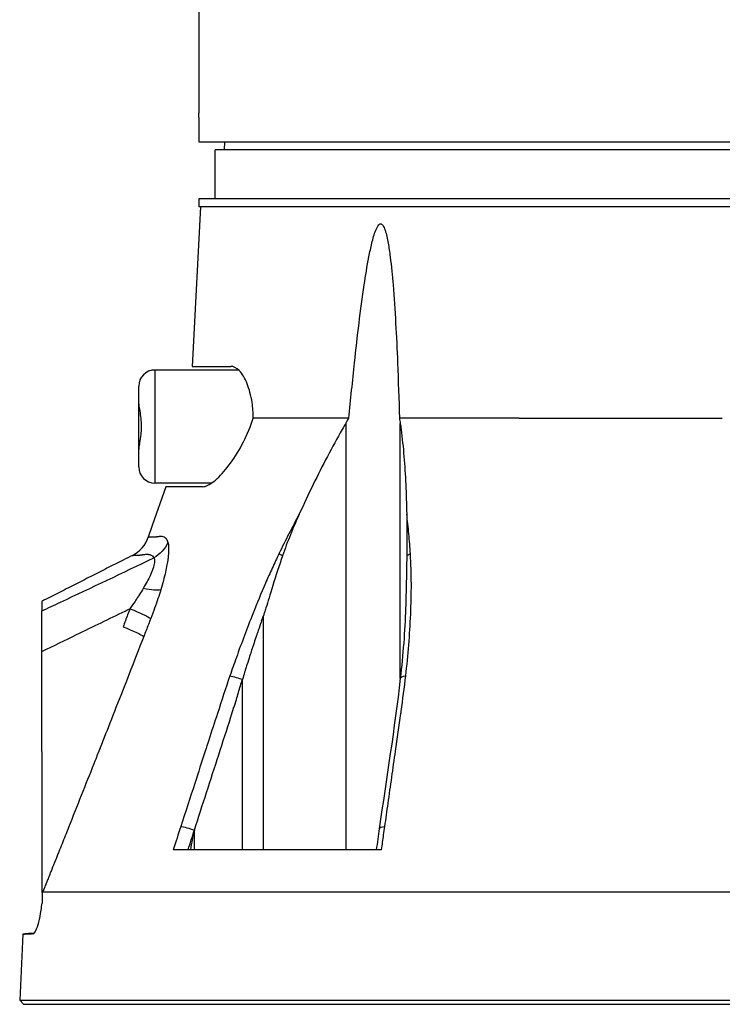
# Model space of a CAD drawing. Header units: millimetres. Extents: x 0 to 5219, y 0 to 2970.
# Tile 16 of 232: x 176 to 262, y 741 to 862. Entities that reach past the tile are written whole.
import ezdxf

# ---------------------------------------------------------------- set-up
doc = ezdxf.new("R2010")
doc.units = ezdxf.units.MM
doc.header["$LTSCALE"] = 0.2

# ---------------------------------------------------------------- blocks, each defined once
blk = doc.blocks.new('A$C9d85a397')
for p, q in [((-76, 140.38), (-76, 109.5)), ((-76, 109), (-76, 106)), ((-76, 106), (76, 106)), ((-72.87, 106), (-72.89, 105)), ((74, 105), (-74, 105)), ((-74, 99), (-74, 105)), ((76, 99), (-76, 99)), ((-76, 99), (-76, 98)), ((-75.79, 98), (-76.82, 78.4)), ((76, 98), (-76, 98)), ((-81.4, 77.95), (-81.4, 64.05)), ((-71.12, 77.95), (-81.4, 77.95)), ((-76.82, 78.4), (-72.08, 78.4)), ((-83.4, 66.05), (-83.4, 75.95)), ((-57.57, 72.03), (-69.32, 72.03)), ((-57.95, 71.39), (-57.95, 19)), ((-36.63, 72.03), (-51.36, 72.03)), ((-51.26, 40.02), (-51.26, 71.39)), ((-36.63, 72.03), (-11.69, 72.03)), ((-80.08, 63.6), (-81.73, 58.85)), ((-74.44, 64.05), (-81.4, 64.05)), ((-75.55, 63.6), (-80.08, 63.6)), ((-81.73, 58.85), (-82.22, 57.42)), ((-95.28, 13.76), (-95.29, 48.34)), ((-68.07, 47.76), (-68.1, 47.7)), ((-68.07, 19), (-68.07, 47.76)), ((-70.65, 19), (-70.65, 39.92)), ((-51.26, 35.21), (-51.26, 35.22)), ((-88.34, 31.01), (-88.34, 31.01)), ((-90.28, 26.1), (-90.28, 26.1)), ((-76.56, 19), (-76.56, 21.4)), ((-53.55, 19), (-79.15, 19)), ((-95.28, 13.75), (-95.28, 12.43)), ((97.38, 13.79), (-95.2, 13.79)), ((-97.63, 8.62), (-98.02, 0.5)), ((-97.63, 8.62), (-97.43, 8.63)), ((-96.39, 8.67), (-96.57, 8.66)), ((-98.02, 0.5), (-97.55, 0)), ((-98.02, 0.5), (98.02, 0.5)), ((-97.55, 0), (97.55, 0)), ((-57.69, 0), (-57.69, 0)), ((-43.67, 0), (-43.67, 0)), ((-26.98, 0), (-26.98, 0))]:
    blk.add_line(p, q)
for centre, radius, start, end in [((-81.4, 75.95), 2, 90, 180), ((-81.4, 66.05), 2, 180, 270), ((-86, 58.73), 4, 297.056, 340.8469)]:
    blk.add_arc(centre, radius, start, end)
at = {"extrusion": (0, 0, -1)}
for centre, major_axis, ratio, start_param, end_param in [((-83.47, 58.05), (-3.83, -1.16), 0.925248, 3.818786, 4.47978), ((-65.27, 54.96), (-1.1, 0.54), 0.051708, 5.11953, 5.637425), ((-49.16, 54.86), (1.5, 0.09), 0.431477, 3.680016, 4.130429), ((-84.3, 52.24), (3.83, -1.16), 0.183199, 0.288362, 1.124417), ((-85.53, 48.67), (3.73, -1.4), 0.081475, 4.967599, 6.002006), ((-13.17, 31.41), (-34.91, -89.99), 0.592261, 1.515827, 1.522233), ((-86.37, 46.4), (3.7, -1.34), 0.092176, 4.968203, 6.008214), ((-71.03, 39.88), (1.42, -0.49), 0.108063, 3.718305, 4.409098), ((-71.03, 39.88), (1.42, -0.49), 0.108063, 4.409098, 4.940203), ((-49.77, 39.88), (-1.49, 0.17), 0.323016, 0, 0.956975), ((-77.06, 21.37), (1.43, -0.46), 0.133958, 3.706941, 5.02644), ((-52.35, 21.37), (-1.49, 0.21), 0.304914, 0, 0.962156)]:
    blk.add_ellipse(centre, major_axis=major_axis, ratio=ratio, start_param=start_param, end_param=end_param, dxfattribs=at)
for points, knots in [([(-76, 109), (-76, 109.06), (-76, 109.11), (-76, 109.17), (-76, 109.22), (-76, 109.27), (-76, 109.31), (-76, 109.36), (-76, 109.39), (-76, 109.42), (-76, 109.45), (-76, 109.48), (-76, 109.49), (-76, 109.5), (-76, 109.5), (-76, 109.5), (-76, 109.5), (-76, 109.5), (-76, 109.5)], [0, 0, 0, 0, 0.1074687, 0.1074687, 0.1074687, 0.2149373, 0.2149373, 0.2149373, 0.3224073, 0.3224073, 0.3224073, 0.4298784, 0.4298784, 0.4298784, 0.5, 0.5, 0.5, 0.5001155, 0.5001155, 0.5001155, 0.5001155]), ([(-57.57, 72.03), (-57.35, 74.33), (-57.12, 76.6), (-56.53, 82.12), (-56.15, 85.32), (-55.53, 89.51), (-55.34, 90.69), (-55, 92.43), (-54.88, 93), (-54.61, 94.11), (-54.47, 94.64), (-54.18, 95.36), (-54.06, 95.62), (-53.88, 95.81), (-53.84, 95.85), (-53.75, 95.9), (-53.71, 95.91), (-53.63, 95.91), (-53.59, 95.9), (-53.51, 95.85), (-53.47, 95.81), (-53.3, 95.62), (-53.2, 95.36), (-52.96, 94.64), (-52.85, 94.11), (-52.65, 93), (-52.57, 92.43), (-52.35, 90.69), (-52.24, 89.51), (-51.89, 85.32), (-51.73, 82.12), (-51.5, 76.6), (-51.43, 74.33), (-51.36, 72.03)], [-10.718087, -10.718087, -10.718087, -10.718087, -10.065889, -10.065889, -9.118131, -9.118131, -8.790101, -8.790101, -8.626085, -8.626085, -8.46207, -8.46207, -8.384853, -8.384853, -8.367475, -8.367475, -8.350096, -8.350096, -8.332718, -8.332718, -8.315339, -8.315339, -8.238122, -8.238122, -8.074107, -8.074107, -7.910092, -7.910092, -7.582061, -7.582061, -6.634304, -6.634304, -5.982106, -5.982106, -5.982106, -5.982106]), ([(-69.32, 72.03), (-69.32, 72.68), (-69.37, 73.33), (-69.6, 74.83), (-69.82, 75.63), (-70.34, 76.93), (-70.68, 77.5), (-71.39, 78.23), (-71.75, 78.4), (-72.08, 78.4)], [2.402015, 2.402015, 2.402015, 2.402015, 2.593529, 2.593529, 2.869661, 2.869661, 3.169907, 3.169907, 3.45599, 3.45599, 3.45599, 3.45599]), ([(-83.4, 73.8), (-83.4, 73.68), (-83.38, 73.53), (-83.3, 73.08), (-83.25, 72.78), (-83.16, 72.15), (-83.13, 71.84), (-83.1, 71.29), (-83.1, 71.05), (-83.11, 70.55), (-83.12, 70.29), (-83.18, 69.66), (-83.24, 69.31), (-83.33, 68.75), (-83.37, 68.53), (-83.4, 68.3), (-83.4, 68.25), (-83.4, 68.2)], [1.2268669, 1.2268669, 1.2268669, 1.2268669, 1.3235072, 1.3235072, 1.4458602, 1.4458602, 1.5462407, 1.5462407, 1.6187246, 1.6187246, 1.7008007, 1.7008007, 1.8260436, 1.8260436, 1.9370582, 1.9370582, 1.9761784, 1.9761784, 1.9761784, 1.9761784]), ([(-75.55, 63.6), (-75.44, 63.6), (-75.33, 63.62), (-74.81, 63.77), (-74.31, 64.1), (-73.22, 65.1), (-72.64, 65.78), (-71.58, 67.24), (-71.02, 68.14), (-70.05, 70.05), (-69.62, 71.06), (-69.32, 72.03)], [1.079754, 1.079754, 1.079754, 1.079754, 1.171769, 1.171769, 1.492557, 1.492557, 1.813345, 1.813345, 2.128853, 2.128853, 2.434967, 2.434967, 2.434967, 2.434967]), ([(-57.95, 71.39), (-58.1, 71.14), (-58.25, 70.89), (-59.64, 68.47), (-60.82, 66.21), (-62.54, 62.68), (-63.11, 61.46), (-63.67, 60.24)], [10.331972, 10.331972, 10.331972, 10.331972, 10.418454, 10.418454, 11.174175, 11.174175, 11.561016, 11.561016, 11.561016, 11.561016]), ([(-51.26, 71.39), (-51.23, 71.14), (-51.19, 70.89), (-50.88, 68.47), (-50.69, 66.21), (-50.53, 62.68), (-50.49, 61.47), (-50.47, 60.24)], [-6.98839, -6.98839, -6.98839, -6.98839, -6.901908, -6.901908, -6.146186, -6.146186, -5.759883, -5.759883, -5.759883, -5.759883]), ([(-63.67, 60.24), (-64.05, 59.4), (-64.42, 58.55), (-65.1, 56.86), (-65.43, 55.98), (-65.73, 55.12)], [-0.542815, -0.542815, -0.542815, -0.542815, -0.2712747, -0.2712747, -0.0000024, -0.0000024, -0.0000024, -0.0000024]), ([(-50.01, 55.35), (-50.06, 56.18), (-50.13, 57), (-50.2, 57.81), (-50.28, 58.63), (-50.36, 59.44), (-50.47, 60.24)], [0, 0, 0, 0, 0.499876, 0.499876, 0.499876, 1, 1, 1, 1]), ([(-50.47, 60.24), (-50.45, 59.41), (-50.45, 58.55), (-50.45, 56.86), (-50.45, 55.97), (-50.46, 55.11)], [0.0000001, 0.0000001, 0.0000001, 0.0000001, 0.2754495, 0.2754495, 0.548569, 0.548569, 0.548569, 0.548569]), ([(-82.22, 57.42), (-82.22, 57.42), (-82.2, 57.42), (-82.15, 57.42), (-82.12, 57.42), (-82.09, 57.42), (-82.05, 57.43), (-82.03, 57.43), (-82.01, 57.43), (-81.98, 57.43), (-81.97, 57.43), (-81.96, 57.43), (-81.95, 57.43), (-81.94, 57.43), (-81.92, 57.43), (-81.91, 57.43), (-81.88, 57.43), (-81.84, 57.43), (-81.8, 57.44), (-81.78, 57.44), (-81.76, 57.44), (-81.73, 57.44), (-81.71, 57.44), (-81.68, 57.44), (-81.66, 57.44), (-81.57, 57.44), (-81.48, 57.44), (-81.4, 57.45), (-81.38, 57.45), (-81.36, 57.45), (-81.34, 57.45), (-81.33, 57.45), (-81.32, 57.45), (-81.31, 57.45), (-81.3, 57.45), (-81.3, 57.45), (-81.28, 57.46), (-81.24, 57.46), (-81.21, 57.46), (-81.19, 57.47), (-81.18, 57.47), (-81.17, 57.47), (-81.16, 57.47), (-81.16, 57.47), (-81.16, 57.47), (-81.16, 57.47), (-81.15, 57.47), (-81.15, 57.47), (-81.15, 57.47), (-81.15, 57.47), (-81.15, 57.47), (-81.15, 57.47), (-81.15, 57.47), (-81.15, 57.47), (-81.15, 57.47), (-81.1, 57.48), (-81.04, 57.49), (-80.98, 57.49), (-80.96, 57.5), (-80.93, 57.5), (-80.9, 57.5), (-80.88, 57.51), (-80.87, 57.51), (-80.85, 57.51), (-80.84, 57.51), (-80.83, 57.51), (-80.81, 57.51), (-80.76, 57.51), (-80.72, 57.51), (-80.68, 57.51), (-80.66, 57.51), (-80.64, 57.51), (-80.62, 57.51), (-80.61, 57.51), (-80.6, 57.51), (-80.57, 57.51), (-80.49, 57.5), (-80.39, 57.48), (-80.29, 57.44), (-80.25, 57.42), (-80.2, 57.38), (-80.15, 57.34), (-80.13, 57.32), (-80.1, 57.3), (-80.08, 57.28), (-80.06, 57.25), (-80.03, 57.22), (-80.01, 57.2), (-79.99, 57.16), (-79.94, 57.08), (-79.9, 56.99), (-79.86, 56.91), (-79.83, 56.82), (-79.81, 56.74)], [0, 0, 0, 0, 0.125, 0.125, 0.125, 0.1875, 0.1875, 0.1875, 0.21875, 0.21875, 0.21875, 0.234375, 0.234375, 0.234375, 0.25, 0.25, 0.25, 0.3125, 0.3125, 0.3125, 0.34375, 0.34375, 0.34375, 0.375, 0.375, 0.375, 0.5, 0.5, 0.5, 0.53125, 0.53125, 0.53125, 0.546875, 0.546875, 0.546875, 0.5625, 0.5625, 0.5625, 0.59375, 0.59375, 0.59375, 0.609375, 0.609375, 0.609375, 0.6171875, 0.6171875, 0.6171875, 0.6196289, 0.6196289, 0.6196289, 0.6220703, 0.6220703, 0.6220703, 0.625, 0.625, 0.625, 0.6875, 0.6875, 0.6875, 0.71875, 0.71875, 0.71875, 0.734375, 0.734375, 0.734375, 0.75, 0.75, 0.75, 0.78125, 0.78125, 0.78125, 0.796875, 0.796875, 0.796875, 0.8125, 0.8125, 0.8125, 0.875, 0.875, 0.875, 0.90625, 0.90625, 0.90625, 0.921875, 0.921875, 0.921875, 0.9375, 0.9375, 0.9375, 0.96875, 0.96875, 0.96875, 0.9999999, 0.9999999, 0.9999999, 0.9999999]), ([(-79.81, 56.74), (-79.8, 56.71), (-79.79, 56.68), (-79.79, 56.65), (-79.76, 56.55), (-79.75, 56.43), (-79.73, 56.3), (-79.72, 56.16), (-79.72, 56.02), (-79.72, 55.87), (-79.72, 55.71), (-79.73, 55.54), (-79.74, 55.35), (-79.74, 55.3), (-79.75, 55.24), (-79.76, 55.18), (-79.77, 55.07), (-79.78, 54.96), (-79.79, 54.84), (-79.8, 54.81), (-79.8, 54.77), (-79.81, 54.74), (-79.84, 54.51), (-79.88, 54.26), (-79.93, 53.99), (-79.98, 53.72), (-80.04, 53.43), (-80.11, 53.11), (-80.18, 52.79), (-80.27, 52.44), (-80.37, 52.07), (-80.46, 51.71), (-80.57, 51.34), (-80.69, 50.93)], [0, 0, 0, 0, 0.033073, 0.033073, 0.033073, 0.156472, 0.156472, 0.156472, 0.278858, 0.278858, 0.278858, 0.399242, 0.399242, 0.399242, 0.434783, 0.434783, 0.434783, 0.5, 0.5, 0.5, 0.518952, 0.518952, 0.518952, 0.640378, 0.640378, 0.640378, 0.763037, 0.763037, 0.763037, 0.88506, 0.88506, 0.88506, 1, 1, 1, 1]), ([(-84.18, 55.17), (-84.56, 54.98), (-85.6, 54.45), (-87.31, 53.58), (-89.3, 52.56), (-91.3, 51.55), (-93.29, 50.53), (-94.62, 49.86), (-95.29, 49.52)], [0, 0, 0, 0, 0.101568, 0.28125, 0.460931, 0.640613, 0.820295, 1, 1, 1, 1]), ([(-95.29, 48.34), (-94.52, 48.7), (-93.76, 49.06), (-92.99, 49.42), (-89.17, 51.22), (-85.35, 53.03), (-81.54, 54.87)], [0, 0, 0, 0, 0.1670722, 0.1670722, 0.1670722, 0.9999999, 0.9999999, 0.9999999, 0.9999999]), ([(-84.18, 55.17), (-84.18, 55.17), (-84.18, 55.17), (-84.18, 55.17), (-84.18, 55.17), (-84.17, 55.17), (-84.15, 55.17), (-84.14, 55.17), (-84.12, 55.17), (-84.1, 55.17), (-84.1, 55.17), (-84.1, 55.17), (-84.1, 55.17), (-84.08, 55.17), (-84.06, 55.18), (-84.03, 55.18), (-84.02, 55.18), (-84.01, 55.18), (-84, 55.18), (-83.98, 55.18), (-83.97, 55.18), (-83.95, 55.18), (-83.94, 55.18), (-83.94, 55.18), (-83.93, 55.18), (-83.92, 55.18), (-83.91, 55.18), (-83.89, 55.18), (-83.88, 55.19), (-83.86, 55.19), (-83.85, 55.19), (-83.82, 55.19), (-83.79, 55.19), (-83.75, 55.19), (-83.72, 55.19), (-83.69, 55.2), (-83.65, 55.2), (-83.63, 55.2), (-83.61, 55.2), (-83.59, 55.2), (-83.58, 55.2), (-83.56, 55.2), (-83.55, 55.2), (-83.52, 55.2), (-83.48, 55.2), (-83.45, 55.21), (-83.41, 55.21), (-83.38, 55.21), (-83.35, 55.21), (-83.34, 55.21), (-83.32, 55.21), (-83.31, 55.21), (-83.29, 55.21), (-83.27, 55.21), (-83.25, 55.22), (-83.22, 55.22), (-83.2, 55.22), (-83.17, 55.22), (-83.17, 55.22), (-83.16, 55.22), (-83.15, 55.22), (-83.14, 55.23), (-83.12, 55.23), (-83.11, 55.23), (-83.09, 55.23), (-83.07, 55.23), (-83.05, 55.24), (-83.05, 55.24), (-83.05, 55.24), (-83.05, 55.24), (-83.01, 55.24), (-82.97, 55.25), (-82.93, 55.25), (-82.92, 55.26), (-82.9, 55.26), (-82.88, 55.26), (-82.85, 55.26), (-82.82, 55.27), (-82.79, 55.27), (-82.79, 55.27), (-82.79, 55.27), (-82.78, 55.27), (-82.75, 55.28), (-82.72, 55.28), (-82.68, 55.29), (-82.66, 55.29), (-82.65, 55.29), (-82.63, 55.29), (-82.56, 55.3), (-82.49, 55.3), (-82.43, 55.3), (-82.43, 55.3), (-82.43, 55.3), (-82.42, 55.3), (-82.39, 55.3), (-82.34, 55.3), (-82.29, 55.3), (-82.26, 55.3), (-82.23, 55.3), (-82.2, 55.29), (-82.17, 55.29), (-82.15, 55.29), (-82.11, 55.28), (-82.06, 55.27), (-82.03, 55.26), (-82, 55.25), (-81.98, 55.25), (-81.97, 55.25), (-81.96, 55.24), (-81.96, 55.24), (-81.95, 55.24), (-81.95, 55.24), (-81.95, 55.24), (-81.94, 55.24), (-81.94, 55.23), (-81.88, 55.21), (-81.83, 55.19), (-81.78, 55.15), (-81.76, 55.14), (-81.74, 55.12), (-81.72, 55.11), (-81.65, 55.04), (-81.59, 54.97), (-81.54, 54.89), (-81.54, 54.88), (-81.54, 54.88), (-81.54, 54.87)], [0.0000168, 0.0000168, 0.0000168, 0.0000168, 0.0203023, 0.0203023, 0.0203023, 0.0754814, 0.0754814, 0.0754814, 0.125, 0.125, 0.125, 0.1255, 0.1255, 0.1255, 0.170881, 0.170881, 0.170881, 0.1875, 0.1875, 0.1875, 0.2121861, 0.2121861, 0.2121861, 0.21875, 0.21875, 0.21875, 0.234375, 0.234375, 0.234375, 0.25, 0.25, 0.25, 0.2982721, 0.2982721, 0.2982721, 0.3445301, 0.3445301, 0.3445301, 0.375, 0.375, 0.375, 0.3939691, 0.3939691, 0.3939691, 0.4409288, 0.4409288, 0.4409288, 0.4846804, 0.4846804, 0.4846804, 0.5, 0.5, 0.5, 0.5276863, 0.5276863, 0.5276863, 0.5625, 0.5625, 0.5625, 0.5728198, 0.5728198, 0.5728198, 0.59375, 0.59375, 0.59375, 0.6233696, 0.6233696, 0.6233696, 0.625, 0.625, 0.625, 0.6683553, 0.6683553, 0.6683553, 0.6875, 0.6875, 0.6875, 0.7155288, 0.7155288, 0.7155288, 0.71875, 0.71875, 0.71875, 0.75, 0.75, 0.75, 0.7616806, 0.7616806, 0.7616806, 0.8097504, 0.8097504, 0.8097504, 0.8125, 0.8125, 0.8125, 0.84375, 0.84375, 0.84375, 0.859375, 0.859375, 0.859375, 0.875, 0.875, 0.875, 0.890625, 0.890625, 0.890625, 0.8984375, 0.8984375, 0.8984375, 0.9023437, 0.9023437, 0.9023437, 0.90625, 0.90625, 0.90625, 0.9375, 0.9375, 0.9375, 0.9500091, 0.9500091, 0.9500091, 0.9971279, 0.9971279, 0.9971279, 0.9999997, 0.9999997, 0.9999997, 0.9999997]), ([(-81.54, 54.87), (-81.47, 54.77), (-81.44, 54.63), (-81.45, 54.44), (-81.45, 54.25), (-81.49, 54.05), (-81.58, 53.74), (-81.67, 53.44), (-81.79, 53.12), (-82, 52.67), (-82.21, 52.22), (-82.49, 51.69), (-82.84, 51.11)], [0, 0, 0, 0, 0.25, 0.25, 0.25, 0.5, 0.5, 0.5, 0.75, 0.75, 0.75, 1, 1, 1, 1]), ([(-66.17, 55.36), (-66.45, 54.78), (-66.72, 54.19), (-66.99, 53.6), (-67.27, 52.99), (-67.55, 52.37), (-67.82, 51.75), (-68.36, 50.5), (-68.87, 49.25), (-69.37, 47.99), (-70.08, 46.21), (-70.76, 44.42), (-71.4, 42.62)], [0, 0, 0, 0, 0.1198668, 0.1198668, 0.1198668, 0.2457072, 0.2457072, 0.2457072, 0.4972778, 0.4972778, 0.4972778, 0.8526404, 0.8526404, 0.8526404, 0.8526404]), ([(-65.73, 55.12), (-66.14, 53.95), (-66.55, 52.66), (-67.27, 50.34), (-67.53, 49.45), (-67.82, 48.53), (-67.88, 48.34), (-67.98, 48.02), (-68.03, 47.89), (-68.07, 47.76)], [-0.5896878, -0.5896878, -0.5896878, -0.5896878, -0.3346623, -0.3346623, -0.1007953, -0.1007953, -0.0408483, -0.0408483, 0, 0, 0, 0]), ([(-50.46, 55.11), (-50.48, 53.9), (-50.5, 52.69), (-50.55, 50.36), (-50.58, 49.43), (-50.6, 48.72), (-50.6, 48.71), (-50.6, 48.7)], [0.0000003, 0.0000003, 0.0000003, 0.0000003, 0.3859946, 0.3859946, 0.7222348, 0.7222348, 0.7268017, 0.7268017, 0.7268017, 0.7268017]), ([(-50.58, 40.38), (-50.29, 42.91), (-50.09, 45.43), (-49.98, 47.94), (-49.87, 50.44), (-49.86, 52.92), (-50.01, 55.35)], [0, 0, 0, 0, 0.499739, 0.499739, 0.499739, 1, 1, 1, 1]), ([(-82.84, 51.11), (-82.98, 50.88), (-83.14, 50.61), (-83.31, 50.35), (-83.4, 50.22), (-83.49, 50.08), (-83.57, 49.95), (-83.66, 49.81), (-83.75, 49.67), (-83.85, 49.52), (-84.04, 49.25), (-84.25, 48.94), (-84.48, 48.61)], [0, 0, 0, 0, 0.328885, 0.328885, 0.328885, 0.5, 0.5, 0.5, 0.673833, 0.673833, 0.673833, 1, 1, 1, 1]), ([(-80.69, 50.93), (-80.8, 50.58), (-80.91, 50.22), (-81.04, 49.85), (-81.16, 49.47), (-81.3, 49.09), (-81.44, 48.68), (-81.59, 48.28), (-81.75, 47.85), (-81.92, 47.41)], [0.0000089, 0.0000089, 0.0000089, 0.0000089, 0.3333333, 0.3333333, 0.3333333, 0.6666667, 0.6666667, 0.6666667, 1, 1, 1, 1]), ([(-95.29, 49.52), (-95.29, 49.52), (-95.29, 49.51), (-95.29, 49.49), (-95.29, 49.48), (-95.29, 49.45), (-95.29, 49.42), (-95.29, 49.38), (-95.29, 49.34), (-95.29, 49.29), (-95.29, 49.29), (-95.29, 49.29), (-95.29, 49.29), (-95.29, 49.23), (-95.29, 49.17), (-95.29, 49.11), (-95.29, 49.08), (-95.29, 49.06), (-95.29, 49.02), (-95.29, 48.99), (-95.29, 48.95), (-95.29, 48.89), (-95.29, 48.8), (-95.29, 48.66), (-95.29, 48.34)], [0, 0, 0, 0, 0.167585, 0.167585, 0.167585, 0.335224, 0.335224, 0.335224, 0.5, 0.5, 0.5, 0.502873, 0.502873, 0.502873, 0.670529, 0.670529, 0.670529, 0.75, 0.75, 0.75, 0.838181, 0.838181, 0.838181, 1, 1, 1, 1]), ([(-95.29, 43.37), (-93.84, 44.07), (-92.43, 44.76), (-91.04, 45.43), (-89, 46.42), (-87.01, 47.38), (-85.08, 48.32), (-84.88, 48.42), (-84.68, 48.52), (-84.48, 48.61)], [0, 0, 0, 0, 0.3806895, 0.3806895, 0.3806895, 0.9413102, 0.9413102, 0.9413102, 1, 1, 1, 1]), ([(-81.92, 47.41), (-82.01, 47.17), (-82.11, 46.93), (-82.2, 46.68), (-82.3, 46.44), (-82.39, 46.19), (-82.49, 45.95), (-82.58, 45.7), (-82.68, 45.45), (-82.78, 45.2)], [0, 0, 0, 0, 0.3333333, 0.3333333, 0.3333333, 0.6666667, 0.6666667, 0.6666667, 1, 1, 1, 1]), ([(-68.3, 47.12), (-68.38, 46.91), (-68.46, 46.66), (-68.61, 46.22), (-68.69, 46), (-68.75, 45.82), (-68.8, 45.67), (-68.83, 45.6), (-68.85, 45.53), (-68.87, 45.47), (-68.89, 45.41), (-68.89, 45.4), (-68.92, 45.33), (-69.03, 45.01), (-69.13, 44.71), (-69.23, 44.41), (-69.28, 44.26), (-69.33, 44.11), (-69.38, 43.96), (-69.43, 43.82), (-69.48, 43.64), (-69.52, 43.53), (-69.59, 43.31), (-69.68, 43.05), (-69.77, 42.75), (-69.87, 42.45), (-69.96, 42.15), (-70.1, 41.73), (-70.16, 41.52), (-70.22, 41.34), (-70.27, 41.19), (-70.29, 41.11), (-70.31, 41.04), (-70.33, 40.98), (-70.35, 40.92), (-70.35, 40.91), (-70.38, 40.83), (-70.48, 40.5), (-70.56, 40.22), (-70.65, 39.92)], [0.0000001, 0.0000001, 0.0000001, 0.0000001, 0.125, 0.125, 0.125, 0.1875, 0.1875, 0.1875, 0.21875, 0.21875, 0.21875, 0.25, 0.25, 0.25, 0.375, 0.375, 0.375, 0.4375, 0.4375, 0.4375, 0.5, 0.5, 0.5, 0.625, 0.625, 0.625, 0.75, 0.75, 0.75, 0.8125, 0.8125, 0.8125, 0.84375, 0.84375, 0.84375, 0.875, 0.875, 0.875, 1, 1, 1, 1]), ([(-82.78, 45.2), (-84.03, 41.98), (-85.16, 39.07), (-86.19, 36.46), (-86.7, 35.16), (-87.18, 33.94), (-87.63, 32.79), (-87.86, 32.21), (-88.08, 31.66), (-88.29, 31.12), (-88.4, 30.85), (-88.5, 30.59), (-88.6, 30.33), (-88.66, 30.2), (-88.71, 30.08), (-88.76, 29.95), (-88.81, 29.82), (-88.84, 29.74), (-88.91, 29.57), (-89.95, 26.94), (-90.97, 24.37), (-92.03, 21.71), (-92.29, 21.05), (-92.56, 20.38), (-92.82, 19.72), (-92.96, 19.39), (-93.09, 19.06), (-93.22, 18.73), (-93.29, 18.56), (-93.35, 18.4), (-93.42, 18.23), (-93.45, 18.15), (-93.49, 18.07), (-93.52, 17.98), (-93.55, 17.9), (-93.57, 17.84), (-93.62, 17.73), (-93.79, 17.3), (-93.95, 16.91), (-94.08, 16.58), (-94.15, 16.41), (-94.21, 16.26), (-94.26, 16.12), (-94.29, 16.05), (-94.32, 15.98), (-94.34, 15.92), (-94.36, 15.89), (-94.37, 15.86), (-94.38, 15.83), (-94.39, 15.8), (-94.39, 15.79), (-94.42, 15.74), (-94.51, 15.52), (-94.58, 15.32), (-94.65, 15.16), (-94.68, 15.07), (-94.71, 15), (-94.74, 14.93), (-94.75, 14.89), (-94.77, 14.86), (-94.78, 14.83), (-94.79, 14.8), (-94.79, 14.8), (-94.82, 14.74), (-94.86, 14.63), (-94.9, 14.54), (-94.93, 14.45), (-94.95, 14.41), (-94.96, 14.37), (-94.98, 14.34), (-94.99, 14.3), (-94.99, 14.3), (-95.02, 14.24), (-95.06, 14.13), (-95.07, 14.1), (-95.12, 14), (-95.15, 13.91), (-95.18, 13.84), (-95.28, 13.75)], [0.0000016, 0.0000016, 0.0000016, 0.0000016, 0.25, 0.25, 0.25, 0.375, 0.375, 0.375, 0.4375, 0.4375, 0.4375, 0.46875, 0.46875, 0.46875, 0.484375, 0.484375, 0.484375, 0.5, 0.5, 0.5, 0.75, 0.75, 0.75, 0.8125, 0.8125, 0.8125, 0.84375, 0.84375, 0.84375, 0.859375, 0.859375, 0.859375, 0.8671875, 0.8671875, 0.8671875, 0.875, 0.875, 0.875, 0.90625, 0.90625, 0.90625, 0.921875, 0.921875, 0.921875, 0.9296875, 0.9296875, 0.9296875, 0.9335938, 0.9335938, 0.9335938, 0.9375, 0.9375, 0.9375, 0.953125, 0.953125, 0.953125, 0.9609375, 0.9609375, 0.9609375, 0.9648438, 0.9648438, 0.9648438, 0.96875, 0.96875, 0.96875, 0.9765625, 0.9765625, 0.9765625, 0.9804688, 0.9804688, 0.9804688, 0.984375, 0.984375, 0.984375, 0.9921875, 0.9921875, 0.9921875, 0.99842, 0.99842, 0.99842, 0.99842]), ([(-72.19, 40.38), (-72.72, 38.84), (-73.22, 37.29), (-73.72, 35.75), (-74.08, 34.65), (-74.44, 33.54), (-74.8, 32.44), (-74.94, 32), (-75.08, 31.56), (-75.23, 31.12), (-75.66, 29.8), (-76.08, 28.47), (-76.51, 27.15), (-77.09, 25.38), (-77.66, 23.62), (-78.23, 21.86)], [0, 0, 0, 0, 0.250019, 0.250019, 0.250019, 0.428779, 0.428779, 0.428779, 0.500005, 0.500005, 0.500005, 0.71439, 0.71439, 0.71439, 1, 1, 1, 1]), ([(-53.15, 21.86), (-53.02, 22.8), (-52.88, 23.74), (-52.75, 24.69), (-52.45, 26.83), (-52.15, 28.98), (-51.84, 31.12), (-51.62, 32.66), (-51.4, 34.21), (-51.19, 35.75), (-51.17, 35.83), (-51.16, 35.92), (-51.15, 36), (-50.95, 37.46), (-50.75, 38.92), (-50.58, 40.38)], [0, 0, 0, 0, 0.152677, 0.152677, 0.152677, 0.499986, 0.499986, 0.499986, 0.749983, 0.749983, 0.749983, 0.763385, 0.763385, 0.763385, 1, 1, 1, 1]), ([(-71.4, 37.47), (-71.23, 38.02), (-71.06, 38.58), (-70.89, 39.13), (-70.81, 39.4), (-70.73, 39.66), (-70.65, 39.92)], [0.8672896, 0.8672896, 0.8672896, 0.8672896, 0.9572706, 0.9572706, 0.9572706, 1, 1, 1, 1]), ([(-76.56, 21.4), (-75.56, 24.49), (-74.56, 27.58), (-73.57, 30.66), (-73.07, 32.21), (-72.56, 33.76), (-72.07, 35.31), (-71.84, 36.03), (-71.62, 36.75), (-71.4, 37.47)], [0, 0, 0, 0, 0.5, 0.5, 0.5, 0.7507455, 0.7507455, 0.7507455, 0.8672896, 0.8672896, 0.8672896, 0.8672896]), ([(-53.55, 19), (-53.47, 19.61), (-53.38, 20.21), (-53.3, 20.82), (-53.25, 21.17), (-53.2, 21.51), (-53.15, 21.86)], [0, 0, 0, 0, 0.637195, 0.637195, 0.637195, 1, 1, 1, 1]), ([(-76.56, 21.4), (-76.61, 21.25), (-76.66, 21.1), (-76.76, 20.65), (-76.8, 20.42), (-76.91, 19.83), (-76.97, 19.38), (-77.02, 19)], [0, 0, 0, 0, 0.0488335, 0.0488335, 0.0915095, 0.0915095, 0.1713664, 0.1713664, 0.1713664, 0.1713664]), ([(-96.39, 8.67), (-96.38, 8.67), (-96.38, 8.67), (-96.27, 8.69), (-96.15, 8.82), (-95.91, 9.32), (-95.78, 9.69), (-95.57, 10.51), (-95.47, 11.02), (-95.35, 11.86), (-95.31, 12.14), (-95.28, 12.43)], [0.6897537, 0.6897537, 0.6897537, 0.6897537, 0.7040014, 0.7040014, 0.8899889, 0.8899889, 1.0759765, 1.0759765, 1.2524435, 1.2524435, 1.3381663, 1.3381663, 1.3381663, 1.3381663]), ([(-97.63, 8.62), (-97.63, 8.62), (-97.54, 8.62), (-97.28, 8.65), (-97.17, 8.66), (-96.88, 8.65), (-96.73, 8.63), (-96.57, 8.66)], [-1.174947, -1.174947, -1.174947, -1.174947, -0.604639, -0.604639, -0.322164, -0.322164, -0.000006, -0.000006, -0.000006, -0.000006]), ([(-97.14, 8.68), (-97.23, 8.68), (-97.31, 8.66), (-97.4, 8.64), (-97.42, 8.64), (-97.45, 8.63)], [-0.9843036, -0.9843036, -0.9843036, -0.9843036, -0.7195607, -0.7195607, -0.6060647, -0.6060647, -0.6060647, -0.6060647])]:
    blk.add_open_spline(points, degree=3, knots=knots)
for points in [[(-57.95, 71.39), (-57.83, 71.61), (-57.7, 71.82), (-57.57, 72.03)], [(-51.36, 72.03), (-51.33, 71.82), (-51.29, 71.61), (-51.26, 71.39)], [(-63.67, 60.24), (-64.54, 58.64), (-65.37, 57.01), (-66.17, 55.36)], [(-84.48, 48.61), (-84.57, 48.37), (-84.76, 47.88), (-85.04, 47.14), (-85.22, 46.64), (-85.31, 46.39)], [(-50.6, 48.7), (-50.7, 45.85), (-50.92, 42.95), (-51.26, 40.06)], [(-71.4, 42.62), (-71.67, 41.87), (-71.93, 41.12), (-72.19, 40.38)], [(-51.26, 40.06), (-51.96, 33.92), (-52.96, 27.74), (-53.84, 21.58)], [(-78.23, 21.86), (-78.54, 20.91), (-78.85, 19.95), (-79.15, 19)], [(-77.33, 19), (-77.07, 19.8), (-76.82, 20.6), (-76.56, 21.4)], [(-53.84, 21.58), (-53.96, 20.72), (-54.08, 19.86), (-54.21, 19)], [(-97.63, 8.63), (-97.63, 8.63), (-97.63, 8.62), (-97.63, 8.62)], [(-97.42, 8.63), (-97.49, 8.63), (-97.56, 8.63), (-97.63, 8.63)], [(-96.33, 8.68), (-96.61, 8.67), (-96.88, 8.66), (-97.15, 8.65)], [(-96.28, 8.72), (-96.56, 8.71), (-96.85, 8.7), (-97.14, 8.68)]]:
    blk.add_open_spline(points, degree=3)

msp = doc.modelspace()

# ---------------------------------------------------------------- block references
msp.add_blockref('A$C9d85a397', (274.157, 740.896))

doc.saveas('drawing.dxf')
